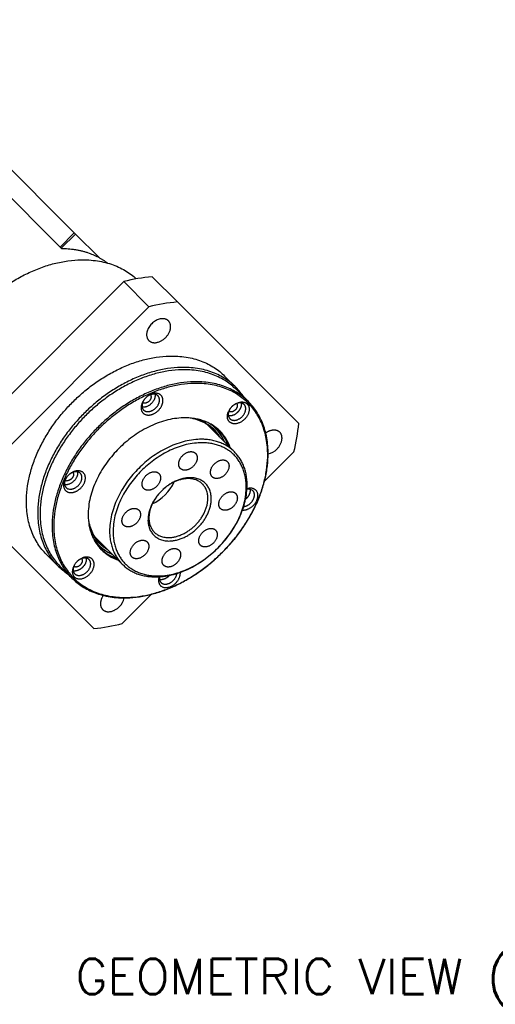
# Model space of a CAD drawing. Extents: x 25137 to 26822, y -7827 to -6639.
# Tile 14 of 20: x 26400 to 26494, y -7009 to -6814. Entities that reach past the tile are written whole.
import ezdxf

# ---------------------------------------------------------------- set-up
doc = ezdxf.new("R2010")
doc.units = 0
doc.header["$LTSCALE"] = 25.4
doc.layers.get('0').update_dxf_attribs({"linetype": 'CONTINUOUS'})
doc.layers.add('ATA-TEXT', color=7, linetype='CONTINUOUS')
doc.styles.get("Standard").update_dxf_attribs({"font": 'simplex.shx'})

msp = doc.modelspace()

# ---------------------------------------------------------------- linework, layer by layer
for p, q in [((26368.5441265, -6814.168309), (26410.7941265, -6856.418309)), ((26365.7156994, -6816.9967361), (26407.9656994, -6859.2467361)), ((26407.9656994, -6859.2467361), (26410.7941265, -6856.418309)), ((26408.2156994, -6859.4967361), (26411.0441265, -6856.668309)), ((26410.7941265, -6856.418309), (26411.0441265, -6856.668309)), ((26411.0441265, -6856.668309), (26415.7069121, -6861.3310945)), ((26407.9656994, -6859.2467361), (26408.2156994, -6859.4967361)), ((26408.2156994, -6859.4967361), (26408.2652135, -6859.5462502)), ((26386.5487657, -6900.1636698), (26420.5983619, -6866.1140736)), ((26425.5983619, -6871.1140736), (26420.5983619, -6866.1140736)), ((26431.2395335, -6870.1462016), (26426.2395335, -6865.1462016)), ((26431.2395335, -6870.1462016), (26455.3162339, -6894.2229019)), ((26391.5487657, -6905.1636698), (26425.5983619, -6871.1140736)), ((26442.8762333, -6887.0862022), (26440.6262333, -6884.8362022)), ((26445.3244566, -6889.8879789), (26442.9494566, -6887.5129789)), ((26442.5854956, -6899.8769399), (26436.424287, -6893.7157313)), ((26438.7886308, -6895.1238547), (26438.5297053, -6894.8649292)), ((26454.3483619, -6899.8640736), (26448.5387878, -6905.6736477)), ((26414.657594, -6934.8815418), (26390.5808936, -6910.8048415)), ((26420.311632, -6922.1508035), (26414.1504234, -6915.9895949)), ((26415.5585467, -6918.3539388), (26415.2996212, -6918.0950133)), ((26407.5208942, -6922.4415412), (26405.2708942, -6920.1915412)), ((26410.3226709, -6924.8897645), (26407.9476709, -6922.5147645)), ((26426.1083397, -6928.1040957), (26420.2987657, -6933.9136698))]:
    msp.add_line(p, q)
for centre, radius, start, end in [((26429.2211661, -6899.4479445), 34.4310862, 94.967871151, 104.503349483), ((26434.2211661, -6904.4479445), 34.4310862, 94.967871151, 104.503349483), ((26433.9553083, -6896.0002212), 12.6112108, 33.572528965, 44.97781441), ((26425.3602423, -6890.7934331), 1.1180824, 184.481864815, 224.010993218), ((26432.5737637, -6901.4628357), 8.4804233, 45.354311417, 73.954659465), ((26432.9518101, -6901.0134951), 8.2419105, 45.014106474, 54.829122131), ((26432.9641758, -6900.949194), 8.2376486, 45.004349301, 51.634930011), ((26432.7192543, -6900.6754424), 8.2172626, 45.000306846, 47.739095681), ((26432.7147643, -6900.6299206), 8.2381988, 45.000002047, 45.515404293), ((26432.8005441, -6901.2140226), 8.0533101, 32.567608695, 44.971512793), ((26432.7731046, -6901.1791823), 8.1387358, 29.940751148, 44.949480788), ((26432.6853564, -6900.6574655), 8.2784706, 36.505145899, 44.990884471), ((26432.776151, -6901.1527872), 8.4646475, 22.822336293, 44.839672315), ((26432.7336491, -6901.1411232), 8.5364117, 22.041462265, 44.821011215), ((26433.2810839, -6901.4463471), 8.5653627, 18.854712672, 43.095032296), ((26433.1648169, -6901.5670581), 8.7328194, 19.112682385, 43.143447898), ((26433.5259143, -6901.8815163), 8.6986279, 19.079236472, 44.743811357), ((26421.014491, -6891.2412694), 34.4310862, 345.496650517, 355.032128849), ((26431.550725, -6901.1260684), 10.0205891, 15.090964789, 20.701556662), ((26448.5365922, -6896.9288507), 3.4257136, 282.150934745, 315.910094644), ((26409.3763585, -6904.9781585), 0.6115838, 230.585816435, 265.295736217), ((26409.1258035, -6905.0444411), 1.3476937, 259.55873285, 264.259641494), ((26409.9533773, -6906.1457131), 1.1180824, 225.989006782, 265.518135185), ((26422.2883382, -6901.8536462), 9.2444176, 295.457393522, 334.542606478), ((26445.3800228, -6908.8830138), 1.6226971, 84.657132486, 101.338077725), ((26445.7776086, -6909.2594492), 2.1811029, 85.142297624, 109.017191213), ((26445.4437502, -6908.3820303), 1.1180824, 45.989006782, 85.518135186), ((26421.5282414, -6912.4373077), 8.3533438, 215.302073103, 247.297168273), ((26421.3839205, -6912.5294531), 8.2376946, 218.36508855, 224.995632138), ((26421.1101368, -6912.28456), 8.2172658, 222.260904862, 224.99969261), ((26421.0901882, -6912.2530596), 8.2753737, 224.493946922, 233.495774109), ((26421.5758175, -6912.2989547), 8.5364149, 225.178989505, 247.958533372), ((26421.6488989, -6912.3656227), 8.0536025, 225.028713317, 237.432165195), ((26421.8810398, -6912.8463933), 8.5653617, 226.904917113, 251.14528243), ((26422.0017501, -6912.7301249), 8.7328194, 226.856552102, 250.887317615), ((26422.3162083, -6913.0912222), 8.6986279, 225.256188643, 250.920763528), ((26421.5608611, -6911.1157214), 10.0209161, 249.298465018, 254.908943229), ((26416.4349133, -6913.5206163), 12.6112108, 225.02218559, 236.427471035), ((26417.3635427, -6928.1019001), 3.4257136, 314.089905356, 347.849065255), ((26411.6759615, -6900.5797989), 34.4310862, 274.967871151, 284.503349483)]:
    msp.add_arc(centre, radius, start, end)
for points, weights in [([(26408.2652135, -6859.5462502), (26413.662916, -6859.5445645), (26417.3691241, -6862.4224781)], [1, 0.920982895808, 0.909952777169]), ([(26391.8235638, -6871.3888717), (26409.8332411, -6853.3791944), (26423.1056313, -6865.5647368)], [1, 0.713318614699, 0.987839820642]), ([(26428.9000203, -6877.2153282), (26430.844564, -6875.2707846), (26429.469564, -6873.8957846)], [1, 0.633974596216, 0.803847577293]), ([(26425.5804767, -6877.7848719), (26426.9554767, -6879.1598719), (26428.9000203, -6877.2153282)], [0.803847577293, 0.633974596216, 1]), ([(26424.9703237, -6889.1560592), (26423.949703, -6890.1766799), (26424.0643927, -6891.3119903)], [0.868347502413, 0.807007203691, 1]), ([(26424.9703237, -6889.1560592), (26424.1538272, -6889.9725558), (26424.2455789, -6890.8808041)], [0.868347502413, 0.807007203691, 1]), ([(26440.1985638, -6919.7638717), (26457.6994566, -6902.2629789), (26445.3244566, -6889.8879789)], [1, 0.707106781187, 1]), ([(26444.4923498, -6890.4700857), (26443.4923498, -6889.4700857), (26442.0781363, -6890.8842992)], [1, 0.707106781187, 1]), ([(26442.0781363, -6890.8842992), (26440.6639227, -6892.2985128), (26441.6639227, -6893.2985128)], [1, 0.707106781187, 1]), ([(26438.4979249, -6895.5223044), (26436.6468369, -6893.6712165), (26433.8314046, -6893.1634973)], [1, 0.88175385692, 0.819436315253]), ([(26450.9971072, -6899.3124152), (26452.9416509, -6897.3678715), (26451.5666509, -6895.9928715)], [1, 0.633974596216, 0.803847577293]), ([(26433.6572872, -6899.8475951), (26434.4085881, -6899.7186922), (26434.84869, -6900.1587942)], [1, 0.853553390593, 0.853553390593]), ([(26439.3235638, -6918.8888717), (26450.4604956, -6907.7519399), (26442.5854956, -6899.8769399)], [1, 0.707106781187, 1]), ([(26439.3235638, -6918.8888717), (26450.1069422, -6908.1054933), (26442.4819422, -6900.4804933)], [1, 0.707106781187, 1]), ([(26425.0110638, -6904.5763717), (26426.5136657, -6903.0737698), (26427.5761657, -6904.1362698)], [1, 0.707106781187, 1]), ([(26424.5709619, -6907.1414736), (26423.5084619, -6906.0789736), (26425.0110638, -6904.5763717)], [1, 0.707106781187, 1]), ([(26436.8250879, -6906.1373475), (26433.2000879, -6902.5123475), (26428.0735638, -6907.6388717)], [1, 0.707106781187, 1]), ([(26436.2215345, -6906.2409009), (26432.8465345, -6902.8659009), (26428.0735638, -6907.6388717)], [1, 0.707106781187, 1]), ([(26428.0735638, -6907.6388717), (26423.300593, -6912.4118425), (26426.675593, -6915.7868425)], [1, 0.707106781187, 1]), ([(26442.8036413, -6908.1137454), (26443.2437432, -6908.5538473), (26443.1148404, -6909.3051483)], [0.853553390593, 0.853553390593, 1]), ([(26413.5981893, -6913.3967126), (26414.1059086, -6916.2121449), (26415.9569965, -6918.0632328)], [0.790463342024, 0.75, 0.75]), ([(26420.5934862, -6914.413998), (26420.1533843, -6913.9738961), (26420.2822872, -6913.2225951)], [0.853553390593, 0.853553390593, 1]), ([(26417.5517972, -6919.3909688), (26414.7207331, -6917.7552507), (26413.7474739, -6914.4830433)], [0.756596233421, 0.736994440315, 0.775642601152]), ([(26438.8261657, -6915.3862698), (26439.8886657, -6916.4487698), (26438.3860638, -6917.9513717)], [1, 0.707106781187, 1]), ([(26420.311632, -6922.1508035), (26428.186632, -6930.0258035), (26439.3235638, -6918.8888717)], [1, 0.707106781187, 1]), ([(26438.3860638, -6917.9513717), (26436.8834619, -6919.4539736), (26435.8209619, -6918.3914736)], [1, 0.707106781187, 1]), ([(26410.3226709, -6924.8897645), (26422.6976709, -6937.2647645), (26440.1985638, -6919.7638717)], [1, 0.707106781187, 1]), ([(26410.6244476, -6924.8379878), (26422.8744476, -6937.0879878), (26440.1985638, -6919.7638717)], [1, 0.707106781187, 1]), ([(26413.7332048, -6921.2292306), (26412.7332048, -6920.2292306), (26411.3189913, -6921.6434442)], [1, 0.707106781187, 1]), ([(26412.2340133, -6921.0407436), (26412.6987695, -6921.5886659), (26411.9814913, -6922.3059442)], [0.977214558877, 0.718980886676, 1]), ([(26413.1531781, -6920.9342573), (26413.328643, -6921.8837925), (26412.4439913, -6922.7684442)], [0.877598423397, 0.794212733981, 1]), ([(26413.3189913, -6923.6434442), (26414.7332048, -6922.2292306), (26413.7332048, -6921.2292306)], [1, 0.707106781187, 1]), ([(26411.3189913, -6921.6434442), (26409.9047777, -6923.0576578), (26410.9047777, -6924.0576578)], [1, 0.707106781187, 1]), ([(26412.4439913, -6922.7684442), (26411.5593395, -6923.6530959), (26410.6098044, -6923.4776311)], [1, 0.794212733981, 0.877598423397]), ([(26411.9814913, -6922.3059442), (26411.264213, -6923.0232225), (26410.7162907, -6922.5584662)], [1, 0.718980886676, 0.977214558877]), ([(26429.7398404, -6922.6801483), (26428.9885394, -6922.8090512), (26428.5484375, -6922.3689493)], [1, 0.853553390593, 0.853553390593]), ([(26410.9047777, -6924.0576578), (26411.9047777, -6925.0576578), (26413.3189913, -6923.6434442)], [1, 0.707106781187, 1]), ([(26416.4275636, -6931.1319588), (26417.8025636, -6932.5069588), (26419.7471072, -6930.5624152)], [0.803847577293, 0.633974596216, 1])]:
    msp.add_rational_spline(points, weights, degree=2)
for points, weights, knots in [([(26429.469564, -6873.8957846), (26429.1011338, -6873.5273545), (26428.5215445, -6873.4688041), (26424.7750203, -6873.0903282), (26425.1534961, -6876.8368524), (26425.2120465, -6877.4164418), (26425.5804767, -6877.7848719)], [0.803847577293, 0.866025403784, 1, 0.5, 1, 0.866025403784, 0.803847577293], [0.24401693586, 0.24401693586, 0.24401693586, 0.33333333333, 0.33333333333, 0.66666666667, 0.66666666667, 0.75598306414, 0.75598306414, 0.75598306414]), ([(26405.2708942, -6920.1915412), (26392.7708942, -6907.6915412), (26410.4485638, -6890.0138717), (26428.1262333, -6872.3362022), (26440.6262333, -6884.8362022)], [1, 0.707106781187, 1, 0.707106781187, 1], [0, 0, 0, 0.25, 0.25, 0.5, 0.5, 0.5]), ([(26442.8762333, -6887.0862022), (26430.3762333, -6874.5862022), (26412.6985638, -6892.2638717), (26395.0208942, -6909.9415412), (26407.5208942, -6922.4415412)], [1, 0.707106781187, 1, 0.707106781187, 1], [0.5, 0.5, 0.5, 0.75, 0.75, 1, 1, 1]), ([(26442.9494566, -6887.5129789), (26430.5744566, -6875.1379789), (26413.0735638, -6892.6388717), (26395.5726709, -6910.1397645), (26407.9476709, -6922.5147645)], [1, 0.707106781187, 1, 0.707106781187, 1], [0.5, 0.5, 0.5, 0.75, 0.75, 1, 1, 1]), ([(26445.3244566, -6889.8879789), (26432.9494566, -6877.5129789), (26415.4485638, -6895.0138717), (26397.9476709, -6912.5147645), (26410.3226709, -6924.8897645)], [1, 0.707106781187, 1, 0.707106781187, 1], [0.5, 0.5, 0.5, 0.75, 0.75, 1, 1, 1]), ([(26440.1985638, -6919.7638717), (26457.5226799, -6902.4397556), (26445.2726799, -6890.1897556), (26433.0226799, -6877.9397556), (26415.6985638, -6895.2638717), (26398.3744476, -6912.5879878), (26410.6244476, -6924.8379878)], [1, 0.707106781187, 1, 0.707106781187, 1, 0.707106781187, 1], [0.25, 0.25, 0.25, 0.5, 0.5, 0.75, 0.75, 1, 1, 1]), ([(26424.0643927, -6891.3119903), (26424.2630409, -6893.2784055), (26426.418972, -6892.3724744), (26428.5749031, -6891.4665433), (26428.3762548, -6889.5001281), (26428.1776066, -6887.5337129), (26426.0216755, -6888.439644), (26425.4439955, -6888.6823875), (26424.9703237, -6889.1560592)], [1, 0.707106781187, 1, 0.707106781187, 1, 0.707106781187, 1, 0.900099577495, 0.868347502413], [0, 0, 0, 0.25, 0.25, 0.5, 0.5, 0.75, 0.75, 0.83527034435, 0.83527034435, 0.83527034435]), ([(26426.8045106, -6888.4468723), (26426.814442, -6888.5006162), (26426.8200686, -6888.5563143), (26426.9789872, -6890.1294465), (26425.2542424, -6890.8541914), (26424.726021, -6891.0761521), (26424.2611369, -6890.9902461)], [0.972519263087, 0.985546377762, 1, 0.707106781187, 1, 0.887423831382, 0.861387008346], [0.48766306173, 0.48766306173, 0.48766306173, 0.5, 0.5, 0.75, 0.75, 0.84608977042, 0.84608977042, 0.84608977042]), ([(26425.8853458, -6888.5533586), (26426.0021217, -6888.6910311), (26426.0223741, -6888.8915088), (26426.1077929, -6889.7370674), (26425.1807425, -6890.1266177), (26424.6807787, -6890.3367046), (26424.3676231, -6890.0710812)], [0.875755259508, 0.910574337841, 1, 0.707106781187, 1, 0.8174022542, 0.862477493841], [0.42367042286, 0.42367042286, 0.42367042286, 0.5, 0.5, 0.75, 0.75, 0.90585692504, 0.90585692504, 0.90585692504]), ([(26424.5561102, -6891.5702728), (26425.1334604, -6892.147623), (26426.1292424, -6891.7291914), (26427.8539872, -6891.0044465), (26427.6950686, -6889.4313143), (26427.6524865, -6889.0097948), (26427.3845373, -6888.7418456)], [0.868347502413, 0.807007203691, 1, 0.707106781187, 1, 0.900099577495, 0.868347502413], [0.08527034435, 0.08527034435, 0.08527034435, 0.25, 0.25, 0.5, 0.5, 0.58527034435, 0.58527034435, 0.58527034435]), ([(26427.3845373, -6888.7418456), (26426.807187, -6888.1644954), (26425.8114051, -6888.582927), (26425.3492611, -6888.7771218), (26424.9703237, -6889.1560592)], [0.868347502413, 0.807007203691, 1, 0.900099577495, 0.868347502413], [0.58527034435, 0.58527034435, 0.58527034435, 0.75, 0.75, 0.83527034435, 0.83527034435, 0.83527034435]), ([(26442.0781363, -6890.8842992), (26440.3103693, -6892.6520662), (26441.5603693, -6893.9020662), (26442.8103693, -6895.1520662), (26444.5781363, -6893.3842992), (26446.3459032, -6891.6165323), (26445.0959032, -6890.3665323), (26443.8459032, -6889.1165323), (26442.0781363, -6890.8842992)], [1, 0.707106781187, 1, 0.707106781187, 1, 0.707106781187, 1, 0.707106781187, 1], [0, 0, 0, 0.25, 0.25, 0.5, 0.5, 0.75, 0.75, 1, 1, 1]), ([(26443.9123231, -6890.1751123), (26444.087788, -6891.1246475), (26443.2031363, -6892.0092992), (26442.3184845, -6892.893951), (26441.3689494, -6892.7184861)], [0.877598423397, 0.794212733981, 1, 0.794212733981, 0.877598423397], [0.32434958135, 0.32434958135, 0.32434958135, 0.5, 0.5, 0.67565041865, 0.67565041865, 0.67565041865]), ([(26442.9931583, -6890.2815986), (26443.4579145, -6890.829521), (26442.7406363, -6891.5467992), (26442.023358, -6892.2640775), (26441.4754356, -6891.7993213)], [0.977214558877, 0.718980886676, 1, 0.718980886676, 0.977214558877], [0.260135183, 0.260135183, 0.260135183, 0.5, 0.5, 0.739864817, 0.739864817, 0.739864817]), ([(26441.6639227, -6893.2985128), (26442.6639227, -6894.2985128), (26444.0781363, -6892.8842992), (26445.4923498, -6891.4700857), (26444.4923498, -6890.4700857)], [1, 0.707106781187, 1, 0.707106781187, 1], [0.25, 0.25, 0.25, 0.5, 0.5, 0.75, 0.75, 0.75]), ([(26439.704214, -6895.7582215), (26431.391714, -6887.4457215), (26419.6360638, -6899.2013717), (26407.8804135, -6910.9570219), (26416.1929135, -6919.2695219)], [1, 0.707106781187, 1, 0.707106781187, 1], [0.5, 0.5, 0.5, 0.75, 0.75, 1, 1, 1]), ([(26451.5666509, -6895.9928715), (26451.1982207, -6895.6244414), (26450.6186314, -6895.565891), (26449.7076579, -6895.473864), (26448.7709084, -6896.124095)], [0.803847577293, 0.866025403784, 1, 0.80440709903, 0.761840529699], [0.24401693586, 0.24401693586, 0.24401693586, 0.33333333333, 0.33333333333, 0.46372860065, 0.46372860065, 0.46372860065]), ([(26442.5854956, -6899.8769399), (26434.7104956, -6892.0019399), (26423.5735638, -6903.1388717), (26412.436632, -6914.2758035), (26420.311632, -6922.1508035)], [1, 0.707106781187, 1, 0.707106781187, 1], [0, 0, 0, 0.25, 0.25, 0.5, 0.5, 0.5]), ([(26442.4819422, -6900.4804933), (26434.8569422, -6892.8554933), (26424.0735638, -6903.6388717), (26413.2901853, -6914.4222501), (26420.9151853, -6922.0472501), (26428.5401853, -6929.6722501), (26439.3235638, -6918.8888717)], [1, 0.707106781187, 1, 0.707106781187, 1, 0.707106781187, 1], [0, 0, 0, 0.25, 0.25, 0.5, 0.5, 0.75, 0.75, 0.75]), ([(26431.8434862, -6903.163998), (26431.4033843, -6902.7238961), (26431.5322872, -6901.9725951), (26431.8434862, -6900.1587942), (26433.6572872, -6899.8475951)], [0.853553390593, 0.853553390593, 1, 0.707106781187, 1], [0.625, 0.625, 0.625, 0.75, 0.75, 1, 1, 1]), ([(26434.84869, -6900.1587942), (26435.2887919, -6900.5988961), (26435.1598891, -6901.350197), (26434.84869, -6903.163998), (26433.0348891, -6903.475197), (26432.2835881, -6903.6040999), (26431.8434862, -6903.163998)], [0.853553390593, 0.853553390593, 1, 0.707106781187, 1, 0.853553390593, 0.853553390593], [0.125, 0.125, 0.125, 0.25, 0.25, 0.5, 0.5, 0.625, 0.625, 0.625]), ([(26438.1509131, -6904.8115223), (26437.0884131, -6903.7490223), (26438.5910151, -6902.2464204), (26440.093617, -6900.7438185), (26441.156117, -6901.8063185)], [1, 0.707106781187, 1, 0.707106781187, 1], [0.5, 0.5, 0.5, 0.75, 0.75, 1, 1, 1]), ([(26441.156117, -6901.8063185), (26442.218617, -6902.8688185), (26440.7160151, -6904.3714204), (26439.2134131, -6905.8740223), (26438.1509131, -6904.8115223)], [1, 0.707106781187, 1, 0.707106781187, 1], [0, 0, 0, 0.25, 0.25, 0.5, 0.5, 0.5]), ([(26411.4249381, -6903.8264448), (26411.5108442, -6904.291329), (26411.2888834, -6904.8195503), (26410.5641386, -6906.5442952), (26408.9910064, -6906.3853766)], [0.861387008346, 0.887423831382, 1, 0.707106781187, 1], [0.65391022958, 0.65391022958, 0.65391022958, 0.75, 0.75, 1, 1, 1]), ([(26409.9348202, -6907.9415628), (26411.9012354, -6908.1402111), (26412.8071665, -6905.98428), (26413.7130976, -6903.8283489), (26411.7466823, -6903.6297006), (26410.611372, -6903.515011), (26409.5907513, -6904.5356317)], [1, 0.707106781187, 1, 0.707106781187, 1, 0.807007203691, 0.868347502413], [0, 0, 0, 0.25, 0.25, 0.5, 0.5, 0.66472965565, 0.66472965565, 0.66472965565]), ([(26412.0049648, -6904.1214181), (26411.7370156, -6903.8534689), (26411.3154961, -6903.8108868), (26410.4072478, -6903.7191351), (26409.5907513, -6904.5356317)], [0.868347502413, 0.900099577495, 1, 0.807007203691, 0.868347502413], [0.41472965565, 0.41472965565, 0.41472965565, 0.5, 0.5, 0.66472965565, 0.66472965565, 0.66472965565]), ([(26409.5907513, -6904.5356317), (26409.1170795, -6905.0093034), (26408.874336, -6905.5869834), (26407.9684049, -6907.7429145), (26409.9348202, -6907.9415628)], [0.868347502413, 0.900099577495, 1, 0.707106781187, 1], [0.66472965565, 0.66472965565, 0.66472965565, 0.75, 0.75, 1, 1, 1]), ([(26409.5907513, -6904.5356317), (26409.2118139, -6904.9145691), (26409.0176191, -6905.3767131), (26408.5991874, -6906.372495), (26409.1765377, -6906.9498452)], [0.868347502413, 0.900099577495, 1, 0.807007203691, 0.868347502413], [0.66472965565, 0.66472965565, 0.66472965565, 0.75, 0.75, 0.91472965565, 0.91472965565, 0.91472965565]), ([(26410.5057733, -6903.9329311), (26410.7713967, -6904.2460866), (26410.5613098, -6904.7460504), (26410.1717594, -6905.6731008), (26409.3262009, -6905.5876821)], [0.862477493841, 0.8174022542, 1, 0.707106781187, 1], [0.59414307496, 0.59414307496, 0.59414307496, 0.75, 0.75, 1, 1, 1]), ([(26409.8660064, -6907.2603766), (26411.4391386, -6907.4192952), (26412.1638834, -6905.6945503), (26412.5823151, -6904.6987684), (26412.0049648, -6904.1214181)], [1, 0.707106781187, 1, 0.807007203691, 0.868347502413], [0, 0, 0, 0.25, 0.25, 0.41472965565, 0.41472965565, 0.41472965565]), ([(26427.5761657, -6904.1362698), (26428.6386657, -6905.1987698), (26427.1360638, -6906.7013717), (26425.6334619, -6908.2039736), (26424.5709619, -6907.1414736)], [1, 0.707106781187, 1, 0.707106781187, 1], [0.25, 0.25, 0.25, 0.5, 0.5, 0.75, 0.75, 0.75]), ([(26428.0735638, -6907.6388717), (26422.9470396, -6912.7653959), (26426.5720396, -6916.3903959), (26430.1970396, -6920.0153959), (26435.3235638, -6914.8888717), (26440.4500879, -6909.7623475), (26436.8250879, -6906.1373475)], [1, 0.707106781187, 1, 0.707106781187, 1, 0.707106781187, 1], [0.25, 0.25, 0.25, 0.5, 0.5, 0.75, 0.75, 1, 1, 1]), ([(26426.675593, -6915.7868425), (26430.050593, -6919.1618425), (26434.8235638, -6914.3888717), (26439.5965345, -6909.6159009), (26436.2215345, -6906.2409009)], [1, 0.707106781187, 1, 0.707106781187, 1], [0.5, 0.5, 0.5, 0.75, 0.75, 1, 1, 1]), ([(26444.1744143, -6911.4002981), (26446.1278061, -6911.5706427), (26447.0227915, -6909.44076), (26447.9287226, -6907.2848289), (26445.9623074, -6907.0861806)], [0.9950206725, 0.709617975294, 1, 0.707106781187, 1], [0.50214343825, 0.50214343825, 0.50214343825, 0.75, 0.75, 1, 1, 1]), ([(26444.4050981, -6910.7144346), (26445.7856748, -6910.5642333), (26446.3795085, -6909.1510303), (26446.7979401, -6908.1552484), (26446.2205898, -6907.5778982)], [0.931654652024, 0.746606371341, 1, 0.807007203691, 0.868347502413], [0.5337150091, 0.5337150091, 0.5337150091, 0.75, 0.75, 0.91472965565, 0.91472965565, 0.91472965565]), ([(26445.6405631, -6907.2829249), (26445.7264692, -6907.747809), (26445.5045085, -6908.2760303), (26445.2717174, -6908.8300256), (26444.7882205, -6909.250673)], [0.861387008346, 0.887423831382, 1, 0.882575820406, 0.85930498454], [0.15391022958, 0.15391022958, 0.15391022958, 0.25, 0.25, 0.35022780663, 0.35022780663, 0.35022780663]), ([(26439.7984375, -6911.1189493), (26439.3583356, -6910.6788473), (26439.4872385, -6909.9275464), (26439.7984375, -6908.1137454), (26441.6122385, -6907.8025464), (26442.3635394, -6907.6736435), (26442.8036413, -6908.1137454)], [0.853553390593, 0.853553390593, 1, 0.707106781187, 1, 0.853553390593, 0.853553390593], [0.375, 0.375, 0.375, 0.5, 0.5, 0.75, 0.75, 0.875, 0.875, 0.875]), ([(26443.1148404, -6909.3051483), (26442.8036413, -6911.1189493), (26440.9898404, -6911.4301483), (26440.2385394, -6911.5590512), (26439.7984375, -6911.1189493)], [1, 0.707106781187, 1, 0.853553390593, 0.853553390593], [0, 0, 0, 0.25, 0.25, 0.375, 0.375, 0.375]), ([(26420.2822872, -6913.2225951), (26420.5934862, -6911.4087942), (26422.4072872, -6911.0975951), (26423.1585881, -6910.9686922), (26423.59869, -6911.4087942)], [1, 0.707106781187, 1, 0.853553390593, 0.853553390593], [0, 0, 0, 0.25, 0.25, 0.375, 0.375, 0.375]), ([(26423.59869, -6911.4087942), (26424.0387919, -6911.8488961), (26423.9098891, -6912.600197), (26423.59869, -6914.413998), (26421.7848891, -6914.725197), (26421.0335881, -6914.8540999), (26420.5934862, -6914.413998)], [0.853553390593, 0.853553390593, 1, 0.707106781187, 1, 0.853553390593, 0.853553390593], [0.375, 0.375, 0.375, 0.5, 0.5, 0.75, 0.75, 0.875, 0.875, 0.875]), ([(26435.8209619, -6918.3914736), (26434.7584619, -6917.3289736), (26436.2610638, -6915.8263717), (26437.7636657, -6914.3237698), (26438.8261657, -6915.3862698)], [1, 0.707106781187, 1, 0.707106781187, 1], [0.25, 0.25, 0.25, 0.5, 0.5, 0.75, 0.75, 0.75]), ([(26422.2410106, -6920.7214249), (26421.1785106, -6919.6589249), (26422.6811125, -6918.156323), (26424.1837144, -6916.6537211), (26425.2462144, -6917.7162211)], [1, 0.707106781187, 1, 0.707106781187, 1], [0, 0, 0, 0.25, 0.25, 0.5, 0.5, 0.5]), ([(26425.2462144, -6917.7162211), (26426.3087144, -6918.7787211), (26424.8061125, -6920.281323), (26423.3035106, -6921.7839249), (26422.2410106, -6920.7214249)], [1, 0.707106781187, 1, 0.707106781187, 1], [0.5, 0.5, 0.5, 0.75, 0.75, 1, 1, 1]), ([(26428.5484375, -6922.3689493), (26428.1083356, -6921.9288473), (26428.2372385, -6921.1775464), (26428.5484375, -6919.3637454), (26430.3622385, -6919.0525464), (26431.1135394, -6918.9236435), (26431.5536413, -6919.3637454)], [0.853553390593, 0.853553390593, 1, 0.707106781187, 1, 0.853553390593, 0.853553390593], [0.125, 0.125, 0.125, 0.25, 0.25, 0.5, 0.5, 0.625, 0.625, 0.625]), ([(26431.5536413, -6919.3637454), (26431.9937432, -6919.8038473), (26431.8648404, -6920.5551483), (26431.5536413, -6922.3689493), (26429.7398404, -6922.6801483)], [0.853553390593, 0.853553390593, 1, 0.707106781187, 1], [0.625, 0.625, 0.625, 0.75, 0.75, 1, 1, 1]), ([(26413.8189913, -6924.1434442), (26415.5867582, -6922.3756772), (26414.3367582, -6921.1256772), (26413.0867582, -6919.8756772), (26411.3189913, -6921.6434442)], [1, 0.707106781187, 1, 0.707106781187, 1], [0, 0, 0, 0.25, 0.25, 0.5, 0.5, 0.5]), ([(26411.3189913, -6921.6434442), (26409.5512243, -6923.4112111), (26410.8012243, -6924.6612111), (26412.0512243, -6925.9112111), (26413.8189913, -6924.1434442)], [1, 0.707106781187, 1, 0.707106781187, 1], [0.5, 0.5, 0.5, 0.75, 0.75, 1, 1, 1]), ([(26427.6320811, -6924.6322002), (26427.4778194, -6925.1014316), (26427.5208727, -6925.5276153), (26427.719521, -6927.4940305), (26429.8754521, -6926.5880994), (26432.0053347, -6925.693114), (26431.8349902, -6923.7397222)], [0.881582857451, 0.917622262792, 1, 0.707106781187, 1, 0.709617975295, 0.9950206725], [0.4296862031, 0.4296862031, 0.4296862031, 0.5, 0.5, 0.75, 0.75, 0.99785656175, 0.99785656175, 0.99785656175]), ([(26427.726677, -6924.6263121), (26427.6793255, -6924.8713913), (26427.7020589, -6925.0964291), (26427.744641, -6925.5179486), (26428.0125902, -6925.7858978)], [0.909489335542, 0.944061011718, 1, 0.900099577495, 0.868347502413], [0.45225308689, 0.45225308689, 0.45225308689, 0.5, 0.5, 0.58527034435, 0.58527034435, 0.58527034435]), ([(26429.685365, -6924.3535284), (26429.2647177, -6924.8370253), (26428.7107224, -6925.0698164), (26428.1825011, -6925.2917772), (26427.7176169, -6925.2058711)], [0.85930498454, 0.882575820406, 1, 0.887423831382, 0.861387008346], [0.14977219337, 0.14977219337, 0.14977219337, 0.25, 0.25, 0.34608977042, 0.34608977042, 0.34608977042]), ([(26428.0125902, -6925.7858978), (26428.5899405, -6926.363248), (26429.5857224, -6925.9448164), (26430.9989254, -6925.3509827), (26431.1491267, -6923.970406)], [0.868347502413, 0.807007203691, 1, 0.746606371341, 0.931654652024], [0.58527034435, 0.58527034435, 0.58527034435, 0.75, 0.75, 0.9662849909, 0.9662849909, 0.9662849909]), ([(26416.5587871, -6928.3362163), (26415.908556, -6929.2729659), (26416.000583, -6930.1839394), (26416.0591334, -6930.7635287), (26416.4275636, -6931.1319588)], [0.761840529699, 0.80440709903, 1, 0.866025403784, 0.803847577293], [0.53627139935, 0.53627139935, 0.53627139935, 0.66666666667, 0.66666666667, 0.75598306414, 0.75598306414, 0.75598306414])]:
    msp.add_rational_spline(points, weights, degree=2, knots=knots)

# ---------------------------------------------------------------- texts
at = {"layer": 'ATA-TEXT', "insert": (26411.0643508, -7009.7283827), "char_height": 7, "attachment_point": 7}
msp.add_mtext('GEOMETRIC VIEW ( NS )', dxfattribs=at)

doc.saveas('drawing.dxf')
